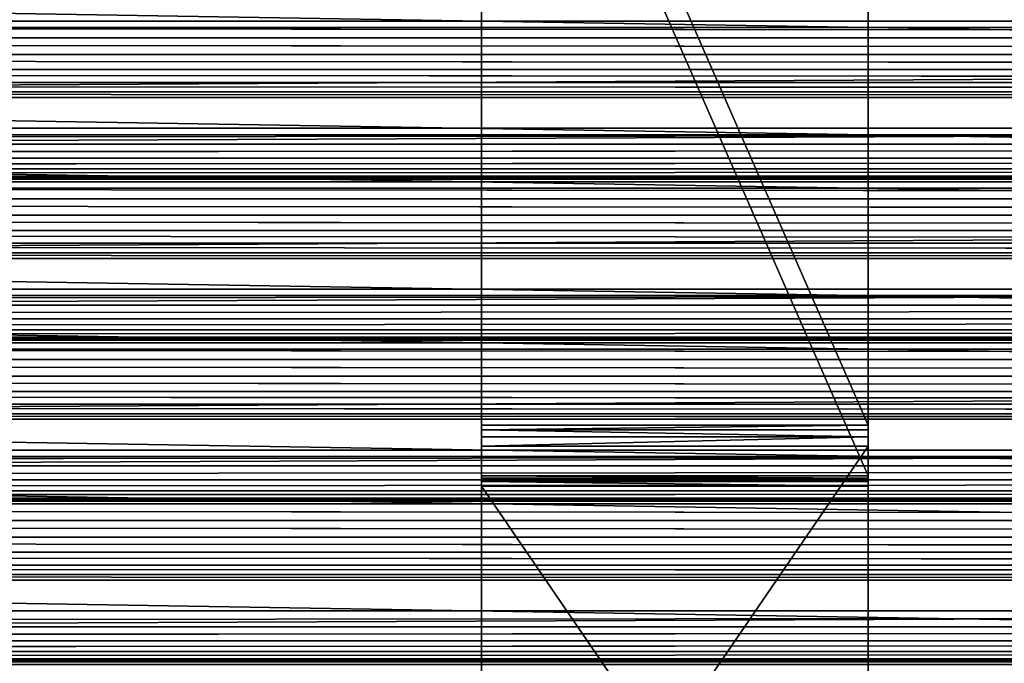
# Model space of a CAD drawing. Extents: x -277 to 1811, y -97 to 1083.
# Tile 48 of 81: x 716 to 793, y 352 to 402. Entities that reach past the tile are written whole.
import ezdxf

# ---------------------------------------------------------------- set-up
doc = ezdxf.new("R2010")
doc.units = 0
doc.header["$LTSCALE"] = 25.4
doc.layers.get('0').update_dxf_attribs({"color": 13, "linetype": 'CONTINUOUS'})
doc.layers.add('STEEL', color=134, linetype='CONTINUOUS')
doc.layers.add('WOOD', color=36, linetype='CONTINUOUS')

# ---------------------------------------------------------------- blocks, each defined once
blk = doc.blocks.new('LVI294_01A_02_02_DREWNO')
at = {"color": 0}
for p, q in [((2.5, 29.33, 1488), (3.706, 29.83)), ((2.5, 29.33, 1488), (3.706, 29.83)), ((3.706, 29.83, 1488), (5, 30)), ((3.706, 29.83, 1488), (5, 30)), ((3.706, 29.83, 1488), (3.706, 29.83)), ((3.706, 29.83, 1488), (3.706, 29.83)), ((5, 30), (5, 30, 1488)), ((5, 30), (5, 30, 1488)), ((35, 30), (35, 30, 1488)), ((35, 30, 1488), (36.294, 29.83)), ((35, 30, 1488), (36.294, 29.83)), ((35, 30), (35, 30, 1488)), ((36.294, 29.83, 1488), (36.294, 29.83)), ((36.294, 29.83, 1488), (36.294, 29.83)), ((36.294, 29.83, 1488), (37.5, 29.33)), ((36.294, 29.83, 1488), (37.5, 29.33)), ((1.464, 28.536, 1488), (2.5, 29.33)), ((1.464, 28.536, 1488), (2.5, 29.33)), ((2.5, 29.33, 1488), (2.5, 29.33)), ((2.5, 29.33, 1488), (2.5, 29.33)), ((37.5, 29.33, 1488), (37.5, 29.33)), ((37.5, 29.33, 1488), (37.5, 29.33)), ((37.5, 29.33, 1488), (38.536, 28.536)), ((37.5, 29.33, 1488), (38.536, 28.536)), ((0.67, 27.5, 1488), (1.464, 28.536)), ((0.67, 27.5, 1488), (1.464, 28.536)), ((1.464, 28.536, 1488), (1.464, 28.536)), ((1.464, 28.536, 1488), (1.464, 28.536)), ((38.536, 28.536, 1488), (38.536, 28.536)), ((38.536, 28.536, 1488), (38.536, 28.536)), ((38.536, 28.536, 1488), (39.33, 27.5)), ((38.536, 28.536, 1488), (39.33, 27.5)), ((0.17, 26.294, 1488), (0.67, 27.5)), ((0.17, 26.294, 1488), (0.67, 27.5)), ((0.67, 27.5, 1488), (0.67, 27.5)), ((0.67, 27.5, 1488), (0.67, 27.5)), ((39.33, 27.5, 1488), (39.33, 27.5)), ((39.33, 27.5, 1488), (39.33, 27.5)), ((39.33, 27.5, 1488), (39.83, 26.294)), ((39.33, 27.5, 1488), (39.83, 26.294)), ((0, 25, 1488), (0.17, 26.294)), ((0, 25, 1488), (0.17, 26.294)), ((0.17, 26.294, 1488), (0.17, 26.294)), ((0.17, 26.294, 1488), (0.17, 26.294)), ((39.83, 26.294, 1488), (39.83, 26.294)), ((39.83, 26.294, 1488), (39.83, 26.294)), ((39.83, 26.294, 1488), (40, 25)), ((39.83, 26.294, 1488), (40, 25)), ((0, 25, 1488), (0, 25)), ((0, 25, 1488), (0, 25)), ((40, 25, 1488), (40, 25)), ((40, 25, 1488), (40, 25)), ((0, 0, 1488), (0, 0)), ((0, 0, 1488), (0, 0)), ((40, 0), (40, 0, 1488)), ((40, 0), (40, 0, 1488))]:
    blk.add_line(p, q, dxfattribs=at)
at = {"color": 253}
mesh = blk.add_polyface(dxfattribs=at)
corners = [(2.5, 29.33, 1488), (3.706, 29.83), (2.5, 29.33)]
mesh.append_faces([[corners[k] for k in face] for face in [(0, 1, 2)]], dxfattribs={"color": 253})
mesh = blk.add_polyface(dxfattribs=at)
corners = [(3.706, 29.83, 1488), (3.706, 29.83), (2.5, 29.33, 1488)]
mesh.append_faces([[corners[k] for k in face] for face in [(0, 1, 2)]], dxfattribs={"color": 253})
mesh = blk.add_polyface(dxfattribs=at)
corners = [(3.706, 29.83, 1488), (5, 30), (3.706, 29.83)]
mesh.append_faces([[corners[k] for k in face] for face in [(0, 1, 2)]], dxfattribs={"color": 253})
mesh = blk.add_polyface(dxfattribs=at)
corners = [(5, 30, 1488), (5, 30), (3.706, 29.83, 1488)]
mesh.append_faces([[corners[k] for k in face] for face in [(0, 1, 2)]], dxfattribs={"color": 253})
mesh = blk.add_polyface(dxfattribs=at)
corners = [(5, 30), (35, 30, 1488), (35, 30), (5, 30, 1488)]
mesh.append_faces([[corners[k] for k in face] for face in [(0, 1, 2), (1, 0, 3)]], dxfattribs={"vtx0": -1, "color": 253})
mesh = blk.add_polyface(dxfattribs=at)
corners = [(35, 30, 1488), (36.294, 29.83), (35, 30)]
mesh.append_faces([[corners[k] for k in face] for face in [(0, 1, 2)]], dxfattribs={"color": 253})
mesh = blk.add_polyface(dxfattribs=at)
corners = [(36.294, 29.83, 1488), (36.294, 29.83), (35, 30, 1488)]
mesh.append_faces([[corners[k] for k in face] for face in [(0, 1, 2)]], dxfattribs={"color": 253})
mesh = blk.add_polyface(dxfattribs=at)
corners = [(36.294, 29.83, 1488), (37.5, 29.33), (36.294, 29.83)]
mesh.append_faces([[corners[k] for k in face] for face in [(0, 1, 2)]], dxfattribs={"color": 253})
mesh = blk.add_polyface(dxfattribs=at)
corners = [(37.5, 29.33, 1488), (37.5, 29.33), (36.294, 29.83, 1488)]
mesh.append_faces([[corners[k] for k in face] for face in [(0, 1, 2)]], dxfattribs={"color": 253})
mesh = blk.add_polyface(dxfattribs=at)
corners = [(1.464, 28.536, 1488), (2.5, 29.33), (1.464, 28.536)]
mesh.append_faces([[corners[k] for k in face] for face in [(0, 1, 2)]], dxfattribs={"color": 253})
mesh = blk.add_polyface(dxfattribs=at)
corners = [(2.5, 29.33, 1488), (2.5, 29.33), (1.464, 28.536, 1488)]
mesh.append_faces([[corners[k] for k in face] for face in [(0, 1, 2)]], dxfattribs={"color": 253})
mesh = blk.add_polyface(dxfattribs=at)
corners = [(37.5, 29.33, 1488), (38.536, 28.536), (37.5, 29.33)]
mesh.append_faces([[corners[k] for k in face] for face in [(0, 1, 2)]], dxfattribs={"color": 253})
mesh = blk.add_polyface(dxfattribs=at)
corners = [(38.536, 28.536, 1488), (38.536, 28.536), (37.5, 29.33, 1488)]
mesh.append_faces([[corners[k] for k in face] for face in [(0, 1, 2)]], dxfattribs={"color": 253})
mesh = blk.add_polyface(dxfattribs=at)
corners = [(1.464, 28.536), (0.67, 27.5), (0.67, 27.5, 1488)]
mesh.append_faces([[corners[k] for k in face] for face in [(0, 1, 2)]], dxfattribs={"color": 253})
mesh = blk.add_polyface(dxfattribs=at)
corners = [(1.464, 28.536), (0.67, 27.5, 1488), (1.464, 28.536, 1488)]
mesh.append_faces([[corners[k] for k in face] for face in [(0, 1, 2)]], dxfattribs={"color": 253})
mesh = blk.add_polyface(dxfattribs=at)
corners = [(38.536, 28.536, 1488), (39.33, 27.5), (38.536, 28.536)]
mesh.append_faces([[corners[k] for k in face] for face in [(0, 1, 2)]], dxfattribs={"color": 253})
mesh = blk.add_polyface(dxfattribs=at)
corners = [(38.536, 28.536, 1488), (39.33, 27.5, 1488), (39.33, 27.5)]
mesh.append_faces([[corners[k] for k in face] for face in [(0, 1, 2)]], dxfattribs={"color": 253})
mesh = blk.add_polyface(dxfattribs=at)
corners = [(0.67, 27.5), (0.17, 26.294), (0.17, 26.294, 1488)]
mesh.append_faces([[corners[k] for k in face] for face in [(0, 1, 2)]], dxfattribs={"color": 253})
mesh = blk.add_polyface(dxfattribs=at)
corners = [(0.67, 27.5), (0.17, 26.294, 1488), (0.67, 27.5, 1488)]
mesh.append_faces([[corners[k] for k in face] for face in [(0, 1, 2)]], dxfattribs={"color": 253})
mesh = blk.add_polyface(dxfattribs=at)
corners = [(39.33, 27.5, 1488), (39.83, 26.294), (39.33, 27.5)]
mesh.append_faces([[corners[k] for k in face] for face in [(0, 1, 2)]], dxfattribs={"color": 253})
mesh = blk.add_polyface(dxfattribs=at)
corners = [(39.33, 27.5, 1488), (39.83, 26.294, 1488), (39.83, 26.294)]
mesh.append_faces([[corners[k] for k in face] for face in [(0, 1, 2)]], dxfattribs={"color": 253})
mesh = blk.add_polyface(dxfattribs=at)
corners = [(0.17, 26.294), (0, 25), (0, 25, 1488)]
mesh.append_faces([[corners[k] for k in face] for face in [(0, 1, 2)]], dxfattribs={"color": 253})
mesh = blk.add_polyface(dxfattribs=at)
corners = [(0.17, 26.294), (0, 25, 1488), (0.17, 26.294, 1488)]
mesh.append_faces([[corners[k] for k in face] for face in [(0, 1, 2)]], dxfattribs={"color": 253})
mesh = blk.add_polyface(dxfattribs=at)
corners = [(39.83, 26.294, 1488), (40, 25), (39.83, 26.294)]
mesh.append_faces([[corners[k] for k in face] for face in [(0, 1, 2)]], dxfattribs={"color": 253})
mesh = blk.add_polyface(dxfattribs=at)
corners = [(39.83, 26.294, 1488), (40, 25, 1488), (40, 25)]
mesh.append_faces([[corners[k] for k in face] for face in [(0, 1, 2)]], dxfattribs={"color": 253})
mesh = blk.add_polyface(dxfattribs=at)
corners = [(0, 25, 1488), (0, 0), (0, 0, 1488), (0, 25)]
mesh.append_faces([[corners[k] for k in face] for face in [(0, 1, 2), (1, 0, 3)]], dxfattribs={"vtx0": -1, "color": 253})
mesh = blk.add_polyface(dxfattribs=at)
corners = [(40, 0), (40, 25, 1488), (40, 0, 1488), (40, 25)]
mesh.append_faces([[corners[k] for k in face] for face in [(0, 1, 2), (1, 0, 3)]], dxfattribs={"vtx0": -1, "color": 253})
mesh = blk.add_polyface(dxfattribs=at)
corners = [(40, 0, 1488), (0, 0), (40, 0), (0, 0, 1488)]
mesh.append_faces([[corners[k] for k in face] for face in [(0, 1, 2), (1, 0, 3)]], dxfattribs={"vtx0": -1, "color": 253})
blk = doc.blocks.new('LVI294_01A_03')
at = {"color": 0, "extrusion": (-1, 7.68269e-15, -2.7036e-15), "rotation": 77.99999999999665}
for p in [(-715.286, 144.184, -901.5), (-702.811, 202.873, -901.5), (-690.337, 261.562, -901.5), (-677.862, 320.251, -901.5), (-665.387, 378.94, -901.5)]:
    blk.add_blockref('LVI294_01A_02_02_DREWNO', p, dxfattribs=at)
blk = doc.blocks.new('LVI294_01A_00_04')
at = {"color": 0}
for p, q in [((-644.443, 79.075), (-576.031, 400.924)), ((-576.031, 400.924, -30), (-644.443, 79.075, -30)), ((-576.031, 400.924, -30), (-644.443, 79.075, -30)), ((-644.443, 79.075), (-576.031, 400.924)), ((-572.119, 400.093), (-640.53, 78.243)), ((-640.53, 78.243, -30), (-572.119, 400.093, -30)), ((-640.53, 78.243, -30), (-572.119, 400.093, -30)), ((-572.119, 400.093), (-640.53, 78.243)), ((-644.443, 79.075), (-644.621, 78.473)), ((-644.621, 78.473, -30), (-644.443, 79.075, -30)), ((-644.443, 79.075, -30), (-644.621, 78.473)), ((-644.443, 79.075), (-644.621, 78.473)), ((-644.443, 79.075, -30), (-644.621, 78.473)), ((-644.621, 78.473, -30), (-644.443, 79.075, -30)), ((-644.443, 79.075, -30), (-644.443, 79.075)), ((-640.53, 78.243), (-644.443, 79.075)), ((-644.443, 79.075, -30), (-640.53, 78.243, -30)), ((-644.443, 79.075, -30), (-644.443, 79.075)), ((-644.443, 79.075, -30), (-640.53, 78.243, -30)), ((-640.53, 78.243), (-644.443, 79.075)), ((-644.621, 78.473), (-644.891, 77.907)), ((-644.891, 77.907, -30), (-644.621, 78.473, -30)), ((-644.621, 78.473), (-644.891, 77.907)), ((-644.621, 78.473), (-644.891, 77.907, -30)), ((-644.891, 77.907, -30), (-644.621, 78.473, -30)), ((-644.621, 78.473), (-644.891, 77.907, -30)), ((-644.621, 78.473, -30), (-644.621, 78.473)), ((-644.621, 78.473, -30), (-644.621, 78.473)), ((-640.887, 77.04), (-640.53, 78.243)), ((-640.53, 78.243, -30), (-640.887, 77.04, -30)), ((-640.53, 78.243), (-640.887, 77.04, -30)), ((-640.53, 78.243, -30), (-640.887, 77.04, -30)), ((-640.53, 78.243), (-640.887, 77.04, -30)), ((-640.887, 77.04), (-640.53, 78.243)), ((-640.53, 78.243), (-640.53, 78.243, -30)), ((-640.53, 78.243), (-640.53, 78.243, -30)), ((-645.247, 77.389, -30), (-689.079, 23.261, -30)), ((-689.079, 23.261), (-645.247, 77.389)), ((-645.247, 77.389, -30), (-689.079, 23.261, -30)), ((-689.079, 23.261), (-645.247, 77.389)), ((-644.891, 77.907), (-645.247, 77.389)), ((-645.247, 77.389, -30), (-644.891, 77.907, -30)), ((-645.247, 77.389), (-644.891, 77.907, -30)), ((-645.247, 77.389, -30), (-644.891, 77.907, -30)), ((-645.247, 77.389), (-644.891, 77.907, -30)), ((-644.891, 77.907), (-645.247, 77.389)), ((-645.247, 77.389), (-645.247, 77.389, -30)), ((-645.247, 77.389, -30), (-642.138, 74.872, -30)), ((-642.138, 74.872), (-645.247, 77.389)), ((-642.138, 74.872), (-645.247, 77.389)), ((-645.247, 77.389, -30), (-642.138, 74.872, -30)), ((-645.247, 77.389), (-645.247, 77.389, -30)), ((-644.891, 77.907), (-644.891, 77.907, -30)), ((-644.891, 77.907), (-644.891, 77.907, -30)), ((-641.427, 75.907), (-640.887, 77.04)), ((-640.887, 77.04, -30), (-641.427, 75.907, -30)), ((-640.887, 77.04, -30), (-641.427, 75.907, -30)), ((-640.887, 77.04, -30), (-641.427, 75.907)), ((-641.427, 75.907), (-640.887, 77.04)), ((-640.887, 77.04, -30), (-641.427, 75.907)), ((-640.887, 77.04), (-640.887, 77.04, -30)), ((-640.887, 77.04), (-640.887, 77.04, -30)), ((-642.138, 74.872), (-641.427, 75.907)), ((-641.427, 75.907, -30), (-642.138, 74.872, -30)), ((-642.138, 74.872, -30), (-641.427, 75.907)), ((-642.138, 74.872), (-641.427, 75.907)), ((-642.138, 74.872, -30), (-641.427, 75.907)), ((-641.427, 75.907, -30), (-642.138, 74.872, -30)), ((-641.427, 75.907, -30), (-641.427, 75.907)), ((-641.427, 75.907, -30), (-641.427, 75.907)), ((-685.97, 20.744, -30), (-642.138, 74.872, -30)), ((-642.138, 74.872), (-685.97, 20.744)), ((-685.97, 20.744, -30), (-642.138, 74.872, -30)), ((-642.138, 74.872), (-685.97, 20.744)), ((-642.138, 74.872, -30), (-642.138, 74.872)), ((-642.138, 74.872, -30), (-642.138, 74.872))]:
    blk.add_line(p, q, dxfattribs=at)
at = {"color": 253}
mesh = blk.add_polyface(dxfattribs=at)
corners = [(-644.443, 79.075), (-576.031, 400.924, -30), (-644.443, 79.075, -30), (-576.031, 400.924), (-575.493, 403.456, -0.341), (-575.493, 403.456, -29.659), (-574.992, 405.815, -1.34), (-574.992, 405.815, -28.66), (-574.561, 407.841, -2.929), (-574.561, 407.841, -27.071), (-574.231, 409.395, -5), (-574.231, 409.395, -25), (-574.023, 410.373, -7.412), (-574.023, 410.373, -22.588), (-573.952, 410.706, -10), (-573.952, 410.706, -20)]
mesh.append_faces([[corners[k] for k in face] for face in [(0, 1, 2), (13, 14, 15)]], dxfattribs={"vtx0": -1, "color": 253})
mesh.append_faces([[corners[k] for k in face] for face in [(1, 4, 5), (5, 6, 7), (7, 8, 9), (9, 10, 11), (11, 12, 13)]], dxfattribs={"vtx0": -1, "vtx1": -1, "color": 253})
mesh.append_faces([[corners[k] for k in face] for face in [(1, 0, 3), (1, 3, 4), (5, 4, 6), (7, 6, 8), (9, 8, 10), (11, 10, 12), (13, 12, 14)]], dxfattribs={"vtx0": -1, "vtx2": -1, "color": 253})
mesh = blk.add_polyface(dxfattribs=at)
corners = [(-572.119, 400.093, -30), (-640.53, 78.243), (-640.53, 78.243, -30), (-572.119, 400.093), (-571.581, 402.624, -29.659), (-571.581, 402.624, -0.341), (-571.079, 404.984, -28.66), (-571.079, 404.984, -1.34), (-570.649, 407.009, -27.071), (-570.649, 407.009, -2.929), (-570.318, 408.564, -25), (-570.318, 408.564, -5), (-570.111, 409.541, -22.588), (-570.111, 409.541, -7.412), (-570.04, 409.874, -20), (-570.04, 409.874, -10)]
mesh.append_faces([[corners[k] for k in face] for face in [(0, 1, 2), (13, 14, 15)]], dxfattribs={"vtx0": -1, "color": 253})
mesh.append_faces([[corners[k] for k in face] for face in [(1, 0, 3), (3, 4, 5), (5, 6, 7), (7, 8, 9), (9, 10, 11), (11, 12, 13)]], dxfattribs={"vtx0": -1, "vtx1": -1, "color": 253})
mesh.append_faces([[corners[k] for k in face] for face in [(3, 0, 4), (5, 4, 6), (7, 6, 8), (9, 8, 10), (11, 10, 12), (13, 12, 14)]], dxfattribs={"vtx0": -1, "vtx2": -1, "color": 253})
mesh = blk.add_polyface(dxfattribs=at)
corners = [(-576.031, 400.924, -30), (-640.53, 78.243, -30), (-644.443, 79.075, -30), (-572.119, 400.093, -30)]
mesh.append_faces([[corners[k] for k in face] for face in [(0, 1, 2), (1, 0, 3)]], dxfattribs={"vtx0": -1, "color": 253})
mesh = blk.add_polyface(dxfattribs=at)
corners = [(-640.53, 78.243), (-576.031, 400.924), (-644.443, 79.075), (-572.119, 400.093)]
mesh.append_faces([[corners[k] for k in face] for face in [(0, 1, 2), (1, 0, 3)]], dxfattribs={"vtx0": -1, "color": 253})
mesh = blk.add_polyface(dxfattribs=at)
corners = [(-642.138, 74.872), (-644.891, 77.907), (-645.247, 77.389), (-644.621, 78.473), (-644.443, 79.075), (-640.53, 78.243), (-641.427, 75.907), (-640.887, 77.04)]
mesh.append_faces([[corners[k] for k in face] for face in [(0, 1, 2), (5, 6, 7)]], dxfattribs={"vtx0": -1, "color": 253})
mesh.append_faces([[corners[k] for k in face] for face in [(1, 0, 3), (3, 0, 4), (4, 0, 5)]], dxfattribs={"vtx0": -1, "vtx1": -1, "color": 253})
mesh.append_faces([[corners[k] for k in face] for face in [(5, 0, 6)]], dxfattribs={"vtx0": -1, "vtx2": -1, "color": 253})
mesh = blk.add_polyface(dxfattribs=at)
corners = [(-644.891, 77.907, -30), (-642.138, 74.872, -30), (-645.247, 77.389, -30), (-644.621, 78.473, -30), (-644.443, 79.075, -30), (-640.53, 78.243, -30), (-641.427, 75.907, -30), (-640.887, 77.04, -30)]
mesh.append_faces([[corners[k] for k in face] for face in [(0, 1, 2), (6, 5, 7)]], dxfattribs={"vtx0": -1, "color": 253})
mesh.append_faces([[corners[k] for k in face] for face in [(1, 5, 6)]], dxfattribs={"vtx0": -1, "vtx1": -1, "color": 253})
mesh.append_faces([[corners[k] for k in face] for face in [(1, 0, 3), (1, 3, 4), (1, 4, 5)]], dxfattribs={"vtx0": -1, "vtx2": -1, "color": 253})
mesh = blk.add_polyface(dxfattribs=at)
corners = [(-644.443, 79.075), (-644.443, 79.075, -30), (-644.621, 78.473)]
mesh.append_faces([[corners[k] for k in face] for face in [(0, 1, 2)]], dxfattribs={"color": 253})
mesh = blk.add_polyface(dxfattribs=at)
corners = [(-644.443, 79.075, -30), (-644.621, 78.473, -30), (-644.621, 78.473)]
mesh.append_faces([[corners[k] for k in face] for face in [(0, 1, 2)]], dxfattribs={"color": 253})
mesh = blk.add_polyface(dxfattribs=at)
corners = [(-644.621, 78.473), (-644.891, 77.907, -30), (-644.891, 77.907)]
mesh.append_faces([[corners[k] for k in face] for face in [(0, 1, 2)]], dxfattribs={"color": 253})
mesh = blk.add_polyface(dxfattribs=at)
corners = [(-644.621, 78.473), (-644.621, 78.473, -30), (-644.891, 77.907, -30)]
mesh.append_faces([[corners[k] for k in face] for face in [(0, 1, 2)]], dxfattribs={"color": 253})
mesh = blk.add_polyface(dxfattribs=at)
corners = [(-640.53, 78.243), (-640.887, 77.04, -30), (-640.53, 78.243, -30)]
mesh.append_faces([[corners[k] for k in face] for face in [(0, 1, 2)]], dxfattribs={"color": 253})
mesh = blk.add_polyface(dxfattribs=at)
corners = [(-640.53, 78.243), (-640.887, 77.04), (-640.887, 77.04, -30)]
mesh.append_faces([[corners[k] for k in face] for face in [(0, 1, 2)]], dxfattribs={"color": 253})
mesh = blk.add_polyface(dxfattribs=at)
corners = [(-689.079, 23.261), (-645.247, 77.389, -30), (-689.079, 23.261, -30), (-645.247, 77.389)]
mesh.append_faces([[corners[k] for k in face] for face in [(0, 1, 2), (1, 0, 3)]], dxfattribs={"vtx0": -1, "color": 253})
mesh = blk.add_polyface(dxfattribs=at)
corners = [(-645.247, 77.389, -30), (-685.97, 20.744, -30), (-689.079, 23.261, -30), (-642.138, 74.872, -30)]
mesh.append_faces([[corners[k] for k in face] for face in [(0, 1, 2), (1, 0, 3)]], dxfattribs={"vtx0": -1, "color": 253})
mesh = blk.add_polyface(dxfattribs=at)
corners = [(-685.97, 20.744), (-645.247, 77.389), (-689.079, 23.261), (-642.138, 74.872)]
mesh.append_faces([[corners[k] for k in face] for face in [(0, 1, 2), (1, 0, 3)]], dxfattribs={"vtx0": -1, "color": 253})
mesh = blk.add_polyface(dxfattribs=at)
corners = [(-644.891, 77.907, -30), (-645.247, 77.389, -30), (-645.247, 77.389)]
mesh.append_faces([[corners[k] for k in face] for face in [(0, 1, 2)]], dxfattribs={"color": 253})
mesh = blk.add_polyface(dxfattribs=at)
corners = [(-644.891, 77.907), (-644.891, 77.907, -30), (-645.247, 77.389)]
mesh.append_faces([[corners[k] for k in face] for face in [(0, 1, 2)]], dxfattribs={"color": 253})
mesh = blk.add_polyface(dxfattribs=at)
corners = [(-640.887, 77.04, -30), (-641.427, 75.907), (-641.427, 75.907, -30)]
mesh.append_faces([[corners[k] for k in face] for face in [(0, 1, 2)]], dxfattribs={"color": 253})
mesh = blk.add_polyface(dxfattribs=at)
corners = [(-640.887, 77.04), (-641.427, 75.907), (-640.887, 77.04, -30)]
mesh.append_faces([[corners[k] for k in face] for face in [(0, 1, 2)]], dxfattribs={"color": 253})
mesh = blk.add_polyface(dxfattribs=at)
corners = [(-641.427, 75.907), (-642.138, 74.872), (-642.138, 74.872, -30)]
mesh.append_faces([[corners[k] for k in face] for face in [(0, 1, 2)]], dxfattribs={"color": 253})
mesh = blk.add_polyface(dxfattribs=at)
corners = [(-641.427, 75.907), (-642.138, 74.872, -30), (-641.427, 75.907, -30)]
mesh.append_faces([[corners[k] for k in face] for face in [(0, 1, 2)]], dxfattribs={"color": 253})
mesh = blk.add_polyface(dxfattribs=at)
corners = [(-685.97, 20.744, -30), (-642.138, 74.872), (-685.97, 20.744), (-642.138, 74.872, -30)]
mesh.append_faces([[corners[k] for k in face] for face in [(0, 1, 2), (1, 0, 3)]], dxfattribs={"vtx0": -1, "color": 253})

msp = doc.modelspace()

# ---------------------------------------------------------------- block references
at = {"layer": 'STEEL', "color": 0, "extrusion": (1, -7.10543e-15, -4.71476e-15), "rotation": 359.9999999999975}
msp.add_blockref('LVI294_01A_00_04', (1010.816, 424.409, 782.036), dxfattribs=at)
at = {"layer": 'WOOD', "color": 0, "rotation": 180}
msp.add_blockref('LVI294_01A_03', (924.536, 1083.154, 367.197), dxfattribs=at)

doc.saveas('drawing.dxf')
